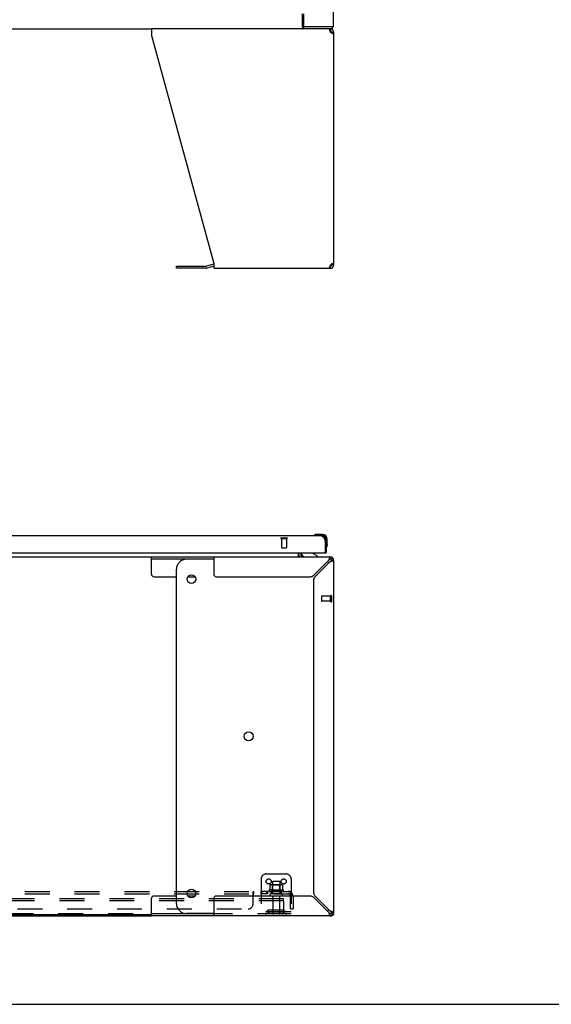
# Model space of a CAD drawing. Header units: inches. Extents: x 0 to 227, y 0 to 147.
# Tile 3 of 21: x 87 to 113, y 0 to 49. Entities that reach past the tile are written whole.
import ezdxf

# ---------------------------------------------------------------- set-up
doc = ezdxf.new("R2010")
doc.units = ezdxf.units.IN
doc.header["$LTSCALE"] = 12.466667
doc.header["$MEASUREMENT"] = 0
doc.linetypes.add('HIDDEN', pattern=[0.2, 0.1, -0.1])
doc.layers.get('0').update_dxf_attribs({"linetype": 'CONTINUOUS'})
doc.layers.add('02___PRT_ALL_AXES', color=7, linetype='CONTINUOUS')
doc.layers.add('DEFAULT_2', color=8, linetype='HIDDEN')

msp = doc.modelspace()

# ---------------------------------------------------------------- linework, layer by layer
at = {"color": 3, "linetype": 'Continuous'}
for p, q in [((102.317, 48.985), (102.317, 108.777)), ((100.818, 49.631), (100.818, 49.047)), ((100.795, 48.881), (93.194, 48.881)), ((93.194, 48.881), (93.194, 48.54)), ((102.317, 48.985), (100.81, 48.985)), ((93.194, 48.54), (96.317, 37.13)), ((102.143, 48.74), (102.151, 48.714)), ((102.173, 48.701), (102.151, 48.714)), ((102.194, 48.687), (102.173, 48.701)), ((102.215, 48.673), (102.194, 48.687)), ((102.234, 48.659), (102.215, 48.673)), ((102.317, 48.714), (102.317, 37.047)), ((96.3, 37.083), (95.951, 36.99)), ((96.317, 37.13), (96.317, 36.881)), ((102.143, 37.021), (102.136, 36.996)), ((102.151, 37.047), (102.143, 37.021)), ((102.151, 37.047), (102.173, 37.061)), ((102.173, 37.061), (102.194, 37.075)), ((94.449, 36.987), (95.935, 36.987)), ((96.317, 36.881), (102.151, 36.881)), ((73.501, 23.485), (101.696, 23.485)), ((101.861, 23.312), (101.867, 23.3)), ((101.867, 23.3), (101.874, 23.288)), ((101.874, 23.288), (101.881, 23.276)), ((101.881, 23.276), (101.887, 23.263)), ((101.887, 23.263), (101.9, 23.238)), ((101.9, 23.238), (101.9, 22.651)), ((101.942, 23.238), (101.942, 22.631)), ((73.317, 22.631), (101.88, 22.631)), ((93.194, 22.427), (102.151, 22.427)), ((96.317, 22.427), (96.317, 21.552)), ((100.671, 22.631), (100.671, 22.569)), ((102.075, 22.26), (101.306, 21.491)), ((102.202, 22.199), (102.226, 22.207)), ((102.317, 22.26), (102.317, 4.593)), ((101.382, 21.415), (102.151, 22.184)), ((96.442, 21.427), (101.15, 21.427)), ((101.317, 21.26), (101.317, 5.594)), ((102.151, 4.669), (101.382, 5.439)), ((96.317, 5.302), (96.317, 4.427)), ((101.15, 5.427), (96.442, 5.427)), ((101.306, 5.362), (102.075, 4.593)), ((102.09, 4.542), (102.098, 4.518)), ((102.317, 4.541), (102.317, 4.479)), ((51.441, 4.427), (93.194, 4.427)), ((102.151, 4.427), (93.194, 4.427)), ((102.213, 4.427), (102.183, 4.427))]:
    msp.add_line(p, q, dxfattribs=at)
at = {"color": 7, "linetype": 'Continuous'}
for p, q in [((100.765, 48.978), (100.765, 49.631)), ((51.441, 48.881), (93.194, 48.881)), ((102.265, 48.881), (100.795, 48.881)), ((100.81, 48.985), (100.81, 48.881)), ((102.151, 48.881), (102.151, 48.777)), ((102.265, 48.881), (102.265, 48.985)), ((102.151, 48.777), (102.132, 48.777)), ((102.213, 48.714), (102.317, 48.714)), ((102.191, 36.999), (102.191, 37.073)), ((102.317, 37.047), (102.213, 37.047)), ((94.449, 36.883), (94.449, 36.987)), ((95.935, 36.883), (94.449, 36.883)), ((96.317, 36.98), (95.978, 36.889)), ((102.132, 36.985), (102.151, 36.985)), ((102.151, 36.881), (102.151, 36.985)), ((101.35, 23.499), (101.349, 23.499)), ((101.354, 23.5), (101.35, 23.499)), ((101.445, 23.542), (101.483, 23.545)), ((101.739, 23.545), (101.483, 23.545)), ((101.739, 23.485), (101.696, 23.485)), ((101.942, 23.238), (101.9, 23.238)), ((101.942, 23.238), (101.942, 23.282)), ((102.002, 23.026), (102.002, 23.282)), ((101.956, 22.89), (101.957, 22.897)), ((102.002, 23.026), (101.999, 22.988)), ((51.441, 22.427), (93.194, 22.427)), ((93.194, 21.552), (93.194, 22.427)), ((93.194, 22.323), (96.317, 22.323)), ((96.317, 22.302), (94.949, 22.302)), ((100.567, 22.456), (100.567, 22.631)), ((100.713, 22.631), (100.713, 22.584)), ((101.5, 22.466), (101.262, 22.604)), ((101.5, 22.427), (101.5, 22.466)), ((101.88, 22.631), (101.942, 22.631)), ((102.151, 22.323), (102.151, 22.427)), ((102.269, 22.378), (102.195, 22.305)), ((102.317, 22.26), (102.213, 22.26)), ((94.449, 5.052), (94.449, 21.802)), ((93.319, 21.427), (94.449, 21.427)), ((95.02, 21.427), (95.378, 21.427)), ((93.194, 4.427), (93.194, 5.302)), ((94.449, 5.427), (93.319, 5.427)), ((95.378, 5.427), (95.02, 5.427)), ((93.194, 4.479), (51.441, 4.479)), ((96.317, 4.531), (93.194, 4.531)), ((96.317, 4.552), (94.949, 4.552)), ((102.151, 4.427), (102.151, 4.531)), ((102.269, 4.476), (102.195, 4.549)), ((102.213, 4.593), (102.317, 4.593)), ((102.271, 4.479), (102.317, 4.479)), ((102.213, 4.439), (102.213, 4.427)), ((0, 0), (226.667, 0))]:
    msp.add_line(p, q, dxfattribs=at)
at = {"color": 3, "linetype": 'Continuous'}
for points in [[(100.765, 49.041), (100.767, 49.04), (100.769, 49.04), (100.771, 49.039), (100.773, 49.038), (100.775, 49.036), (100.777, 49.034), (100.779, 49.032), (100.781, 49.03), (100.783, 49.028), (100.784, 49.026), (100.786, 49.024), (100.787, 49.021), (100.788, 49.018), (100.79, 49.015), (100.791, 49.012), (100.792, 49.009), (100.794, 49.004)], [(100.794, 49.004), (100.795, 49.001), (100.797, 48.998), (100.798, 48.996), (100.799, 48.993), (100.8, 48.991), (100.802, 48.989), (100.803, 48.988), (100.805, 48.987), (100.806, 48.986), (100.808, 48.985), (100.809, 48.985), (100.81, 48.985)], [(102.075, 48.881), (102.082, 48.879), (102.09, 48.873), (102.098, 48.863)], [(102.098, 48.863), (102.105, 48.849), (102.113, 48.832)], [(102.113, 48.832), (102.12, 48.812), (102.128, 48.79)], [(102.128, 48.79), (102.136, 48.766), (102.143, 48.74)], [(102.269, 48.632), (102.252, 48.646), (102.234, 48.659)], [(102.317, 48.714), (102.316, 48.701), (102.312, 48.687), (102.305, 48.673), (102.295, 48.659), (102.283, 48.646), (102.269, 48.632)], [(102.194, 37.075), (102.215, 37.088), (102.234, 37.102)], [(102.234, 37.102), (102.252, 37.116), (102.269, 37.13)], [(102.269, 37.13), (102.283, 37.116), (102.295, 37.102), (102.305, 37.088), (102.312, 37.075), (102.316, 37.061), (102.317, 37.047)], [(102.098, 36.899), (102.09, 36.889), (102.082, 36.883), (102.075, 36.881)], [(102.113, 36.93), (102.105, 36.913), (102.098, 36.899)], [(102.136, 36.996), (102.128, 36.972), (102.12, 36.949), (102.113, 36.93)], [(101.696, 23.485), (101.699, 23.485), (101.702, 23.485), (101.706, 23.484), (101.709, 23.484), (101.712, 23.483), (101.716, 23.482), (101.719, 23.481), (101.722, 23.48), (101.726, 23.478), (101.729, 23.477), (101.732, 23.475), (101.735, 23.474), (101.739, 23.472), (101.742, 23.47), (101.745, 23.467), (101.749, 23.465), (101.752, 23.462), (101.755, 23.46), (101.759, 23.457), (101.762, 23.454), (101.765, 23.451), (101.768, 23.448), (101.772, 23.444), (101.775, 23.441), (101.778, 23.437), (101.782, 23.433), (101.785, 23.429), (101.788, 23.425), (101.792, 23.421), (101.795, 23.417), (101.798, 23.413), (101.801, 23.408), (101.805, 23.404), (101.808, 23.399), (101.811, 23.394), (101.815, 23.389), (101.818, 23.384), (101.821, 23.379), (101.824, 23.374), (101.828, 23.369), (101.831, 23.363), (101.834, 23.358), (101.838, 23.352), (101.841, 23.347), (101.844, 23.341), (101.848, 23.336), (101.851, 23.33), (101.854, 23.324), (101.857, 23.318), (101.861, 23.312)], [(102.098, 22.336), (102.09, 22.312), (102.082, 22.286), (102.075, 22.26)], [(102.151, 22.427), (102.143, 22.425), (102.136, 22.419), (102.128, 22.409), (102.12, 22.395), (102.113, 22.378), (102.105, 22.358), (102.098, 22.336)], [(102.226, 22.207), (102.249, 22.215), (102.269, 22.222), (102.286, 22.23), (102.299, 22.238), (102.309, 22.245), (102.315, 22.253), (102.317, 22.26)], [(102.151, 22.184), (102.177, 22.192), (102.202, 22.199)], [(102.075, 4.593), (102.082, 4.567), (102.09, 4.542)], [(102.098, 4.518), (102.105, 4.495), (102.113, 4.476), (102.12, 4.459), (102.128, 4.445), (102.136, 4.435), (102.143, 4.429), (102.151, 4.427)], [(102.226, 4.647), (102.202, 4.654), (102.177, 4.662), (102.151, 4.669)], [(102.317, 4.593), (102.315, 4.601), (102.309, 4.609), (102.299, 4.616), (102.286, 4.624), (102.269, 4.631), (102.249, 4.639), (102.226, 4.647)]]:
    msp.add_lwpolyline(points, dxfattribs=at)
at = {"color": 7, "linetype": 'Continuous'}
for points in [[(100.765, 48.978), (100.766, 48.975), (100.767, 48.973), (100.769, 48.969), (100.77, 48.966), (100.772, 48.961), (100.773, 48.957), (100.774, 48.952), (100.775, 48.947), (100.777, 48.942), (100.779, 48.931)], [(100.779, 48.931), (100.78, 48.926), (100.781, 48.921), (100.783, 48.916), (100.784, 48.911), (100.785, 48.907), (100.787, 48.902), (100.789, 48.899), (100.79, 48.895), (100.792, 48.892), (100.794, 48.889), (100.796, 48.887), (100.799, 48.885), (100.801, 48.883), (100.804, 48.882), (100.806, 48.881), (100.808, 48.881), (100.81, 48.881)], [(102.213, 48.714), (102.213, 48.701), (102.211, 48.687)], [(102.209, 37.085), (102.211, 37.075), (102.213, 37.061), (102.213, 37.047)], [(101.349, 23.499), (101.348, 23.498), (101.347, 23.498)], [(100.567, 22.456), (100.569, 22.456), (100.571, 22.456), (100.572, 22.456), (100.574, 22.455), (100.576, 22.455), (100.578, 22.453), (100.58, 22.452), (100.581, 22.451), (100.583, 22.449), (100.584, 22.447), (100.586, 22.445), (100.587, 22.443)], [(100.587, 22.443), (100.59, 22.439), (100.591, 22.437), (100.593, 22.435), (100.594, 22.433), (100.596, 22.431), (100.597, 22.43), (100.599, 22.429), (100.6, 22.428), (100.602, 22.427), (100.603, 22.427), (100.604, 22.427)], [(102.113, 22.305), (102.105, 22.297), (102.098, 22.289), (102.09, 22.28), (102.082, 22.27), (102.075, 22.26)], [(102.151, 22.323), (102.143, 22.322), (102.136, 22.32), (102.128, 22.316), (102.12, 22.311), (102.113, 22.305)], [(102.151, 22.184), (102.161, 22.192), (102.17, 22.199), (102.179, 22.207), (102.188, 22.215), (102.195, 22.222), (102.201, 22.23), (102.207, 22.238), (102.21, 22.245), (102.213, 22.253), (102.213, 22.26)], [(102.075, 4.593), (102.082, 4.584), (102.09, 4.574), (102.098, 4.565), (102.105, 4.557), (102.113, 4.549), (102.12, 4.543), (102.128, 4.538), (102.136, 4.534), (102.143, 4.532), (102.151, 4.531)], [(102.195, 4.631), (102.188, 4.639), (102.179, 4.647), (102.17, 4.654), (102.161, 4.662), (102.151, 4.669)], [(102.213, 4.593), (102.213, 4.601), (102.21, 4.609), (102.207, 4.616), (102.201, 4.624), (102.195, 4.631)]]:
    msp.add_lwpolyline(points, dxfattribs=at)
for centre in [(95.199, 21.302), (98.066, 13.427), (95.199, 5.552)]:
    msp.add_circle(centre, 0.219, dxfattribs=at)
at = {"color": 3, "linetype": 'Continuous'}
for centre, radius, start, end in [((100.88, 49.047), 0.0625, 180, 270), ((102.151, 48.714), 0.167, 0, 90), ((96.343, 36.922), 0.167, 98.961, 105), ((102.151, 37.047), 0.167, 270, 360), ((95.935, 37.05), 0.0625, 270, 285), ((101.696, 23.238), 0.246, 0, 90), ((100.814, 22.569), 0.142, 180, 270), ((101.88, 22.651), 0.02, 270, 360), ((102.151, 22.26), 0.167, 0, 90), ((96.442, 21.552), 0.125, 180, 270), ((101.15, 21.647), 0.22, 270, 315), ((101.537, 21.26), 0.22, 135, 180), ((101.537, 5.594), 0.22, 180, 225), ((96.442, 5.302), 0.125, 90, 180), ((101.15, 5.207), 0.22, 45, 90), ((102.151, 4.593), 0.167, 270, 360)]:
    msp.add_arc(centre, radius, start, end, dxfattribs=at)
at = {"color": 7, "linetype": 'Continuous'}
for centre, radius, start, end in [((102.151, 48.714), 0.0625, 0, 90), ((102.151, 37.047), 0.0625, 270, 360), ((95.935, 37.05), 0.167, 270, 285), ((101.362, 23.497), 0.015, 120.8899, 173.6204), ((101.362, 23.5), 0.015, 186.3796, 270), ((101.483, 23.295), 0.25, 90, 120.8899), ((101.739, 23.282), 0.263, 0, 90), ((101.739, 23.282), 0.203, 0, 90), ((101.957, 22.905), 0.015, 180, 263.6204), ((101.954, 22.905), 0.015, 276.3796, 329.1101), ((101.752, 23.026), 0.25, 329.1101, 360), ((94.949, 21.802), 0.5, 90, 180), ((100.814, 22.569), 0.246, 180, 214.2307), ((100.87, 22.584), 0.157, 180, 270), ((101.312, 22.69), 0.1, 216.5468, 239.908), ((102.151, 22.26), 0.0625, 0, 90), ((101.691, 21.802), 0.5, 38.696, 51.0622), ((93.319, 21.552), 0.125, 180, 270), ((93.319, 5.302), 0.125, 90, 180), ((94.949, 5.052), 0.5, 180, 270), ((101.691, 5.052), 0.5, 308.9378, 321.304), ((102.151, 4.593), 0.0625, 270, 360)]:
    msp.add_arc(centre, radius, start, end, dxfattribs=at)
at = {"layer": '02___PRT_ALL_AXES', "color": 8, "linetype": 'HIDDEN'}
for p, q in [((99.714, 23.338), (99.962, 23.338)), ((99.714, 23.338), (99.714, 22.891)), ((99.962, 23.338), (99.962, 22.891)), ((102.17, 20.447), (101.723, 20.447)), ((102.17, 20.199), (102.17, 20.447)), ((102.17, 20.199), (101.723, 20.199)), ((99.259, 6.126), (99.259, 5.531)), ((99.625, 6.126), (99.625, 5.531)), ((99.003, 5.656), (98.683, 5.656)), ((98.683, 5.656), (98.683, 5.531)), ((99.003, 5.531), (98.683, 5.531)), ((98.722, 5.656), (98.722, 5.531)), ((98.964, 5.656), (98.964, 5.531)), ((99.003, 5.656), (99.003, 5.531)), ((99.798, 5.726), (99.087, 5.726)), ((99.108, 5.656), (99.192, 5.656)), ((99.692, 5.656), (99.192, 5.656)), ((99.192, 5.656), (99.192, 5.531)), ((99.692, 5.531), (99.192, 5.531)), ((99.692, 5.656), (99.776, 5.656)), ((99.692, 5.656), (99.692, 5.531)), ((99.276, 5.362), (99.276, 4.561)), ((99.608, 5.362), (99.608, 4.561))]:
    msp.add_line(p, q, dxfattribs=at)
for centre, radius, start, end in [((99.108, 5.694), 0.0384, 124.4497, 270), ((99.442, 5.126), 0.698, 117.6814, 120.6631), ((99.442, 5.126), 0.698, 59.3369, 62.3186), ((99.776, 5.694), 0.0384, 270, 55.5503)]:
    msp.add_arc(centre, radius, start, end, dxfattribs=at)
at = {"layer": 'DEFAULT_2', "color": 8, "linetype": 'HIDDEN'}
for p, q in [((99.696, 23.381), (99.98, 23.381)), ((99.696, 23.338), (99.98, 23.338)), ((99.724, 22.881), (99.952, 22.881)), ((101.713, 20.437), (101.713, 20.209)), ((102.17, 20.465), (102.17, 20.181)), ((102.213, 20.465), (102.213, 20.181)), ((98.942, 6.531), (99.942, 6.531)), ((98.692, 6.281), (98.692, 4.531)), ((99.123, 5.971), (99.123, 5.752)), ((99.698, 5.992), (99.187, 5.992)), ((99.259, 5.972), (99.239, 5.992)), ((99.626, 5.972), (99.259, 5.972)), ((99.259, 5.676), (99.259, 5.972)), ((99.595, 6.156), (99.289, 6.156)), ((99.626, 5.972), (99.646, 5.992)), ((99.626, 5.676), (99.626, 5.972)), ((99.761, 5.971), (99.761, 5.752)), ((100.192, 6.281), (100.192, 4.531)), ((44.474, 5.656), (100.161, 5.656)), ((44.474, 5.531), (100.161, 5.531)), ((98.286, 5.031), (98.286, 5.602)), ((98.288, 5.604), (98.289, 5.606)), ((98.321, 5.531), (98.321, 5.656)), ((99.259, 5.676), (99.239, 5.656)), ((99.626, 5.676), (99.259, 5.676)), ((99.626, 5.676), (99.646, 5.656)), ((100.2, 5.602), (100.12, 5.505)), ((100.161, 5.531), (100.161, 5.656)), ((99.817, 5.281), (44.817, 5.281)), ((99.817, 5.177), (44.817, 5.177)), ((99.707, 5.425), (99.178, 5.425)), ((99.817, 5.177), (99.817, 5.281)), ((99.817, 5.177), (99.817, 4.591)), ((100.161, 4.781), (100.161, 5.419)), ((100.286, 5.419), (100.286, 4.781)), ((99.757, 4.531), (44.877, 4.531)), ((46.599, 4.781), (98.036, 4.781)), ((100.192, 4.635), (98.692, 4.635)), ((99.035, 4.703), (98.967, 4.654)), ((99.096, 4.619), (99.028, 4.57)), ((99.783, 4.725), (99.102, 4.725)), ((99.783, 4.621), (99.102, 4.621)), ((99.267, 4.725), (99.267, 4.621)), ((99.617, 4.725), (99.617, 4.621)), ((100.192, 4.531), (99.757, 4.531)), ((99.789, 4.619), (99.857, 4.57)), ((99.849, 4.703), (99.917, 4.654)), ((100.161, 4.781), (100.286, 4.781))]:
    msp.add_line(p, q, dxfattribs=at)
for points in [[(99.129, 5.98), (99.128, 5.979), (99.127, 5.978), (99.126, 5.977), (99.125, 5.975), (99.124, 5.974), (99.124, 5.972), (99.123, 5.971)], [(99.755, 5.98), (99.757, 5.979), (99.758, 5.978), (99.759, 5.977), (99.76, 5.975), (99.761, 5.974), (99.761, 5.972), (99.761, 5.971)], [(98.286, 5.602), (98.288, 5.604), (98.289, 5.606), (98.291, 5.609), (98.292, 5.612), (98.294, 5.615), (98.296, 5.619), (98.297, 5.623)], [(98.286, 5.505), (98.288, 5.505), (98.29, 5.505), (98.291, 5.505), (98.293, 5.505), (98.294, 5.506), (98.296, 5.506), (98.297, 5.507), (98.299, 5.508), (98.3, 5.51), (98.302, 5.511), (98.303, 5.513)], [(98.286, 5.505), (98.288, 5.505), (98.29, 5.505), (98.291, 5.505), (98.293, 5.505), (98.294, 5.506), (98.296, 5.506), (98.297, 5.507), (98.299, 5.508), (98.3, 5.51), (98.302, 5.511)], [(98.297, 5.623), (98.3, 5.63), (98.302, 5.633), (98.303, 5.637)], [(98.303, 5.637), (98.305, 5.64), (98.306, 5.643), (98.308, 5.646), (98.31, 5.648)], [(98.303, 5.513), (98.305, 5.515), (98.306, 5.516), (98.309, 5.52)], [(98.308, 5.646), (98.31, 5.648), (98.312, 5.651), (98.313, 5.652), (98.315, 5.654), (98.317, 5.655), (98.319, 5.655), (98.32, 5.656), (98.321, 5.656)], [(98.309, 5.52), (98.31, 5.522), (98.311, 5.524), (98.313, 5.526), (98.314, 5.527), (98.316, 5.529), (98.317, 5.53)], [(98.311, 5.524), (98.313, 5.526), (98.314, 5.527), (98.316, 5.529), (98.317, 5.53), (98.319, 5.53), (98.32, 5.531), (98.321, 5.531)], [(98.312, 5.651), (98.313, 5.652), (98.315, 5.654), (98.317, 5.655)], [(98.319, 5.655), (98.32, 5.656), (98.321, 5.656)], [(98.319, 5.53), (98.32, 5.531), (98.321, 5.531)], [(99.123, 5.752), (99.123, 5.751), (99.123, 5.75), (99.123, 5.749), (99.123, 5.748), (99.122, 5.747), (99.122, 5.747), (99.121, 5.746), (99.121, 5.746), (99.121, 5.746), (99.12, 5.745), (99.12, 5.745), (99.12, 5.745), (99.12, 5.744), (99.119, 5.744), (99.119, 5.744), (99.119, 5.744), (99.118, 5.744), (99.118, 5.744)], [(99.767, 5.744), (99.766, 5.744), (99.766, 5.744), (99.766, 5.744), (99.765, 5.744), (99.765, 5.744), (99.765, 5.745), (99.765, 5.745), (99.764, 5.745), (99.764, 5.746), (99.764, 5.746), (99.763, 5.746), (99.763, 5.747), (99.763, 5.747), (99.762, 5.748), (99.762, 5.749), (99.762, 5.75), (99.761, 5.751), (99.761, 5.752)], [(100.12, 5.505), (100.121, 5.505), (100.122, 5.505), (100.123, 5.505), (100.123, 5.505), (100.125, 5.506), (100.126, 5.506), (100.127, 5.507), (100.129, 5.508), (100.13, 5.51), (100.132, 5.511), (100.134, 5.513), (100.137, 5.516)], [(100.137, 5.516), (100.14, 5.518), (100.142, 5.52), (100.144, 5.522), (100.146, 5.524), (100.149, 5.526), (100.151, 5.527), (100.153, 5.529), (100.156, 5.53), (100.158, 5.53), (100.159, 5.531), (100.161, 5.531)], [(100.161, 5.591), (100.161, 5.591), (100.161, 5.591), (100.161, 5.591), (100.161, 5.59), (100.161, 5.59), (100.161, 5.59), (100.161, 5.589), (100.161, 5.589), (100.161, 5.588), (100.161, 5.588), (100.161, 5.587), (100.161, 5.586), (100.16, 5.586), (100.16, 5.585), (100.16, 5.584), (100.16, 5.584), (100.16, 5.583), (100.16, 5.582), (100.16, 5.582), (100.159, 5.581), (100.159, 5.58), (100.159, 5.579), (100.159, 5.579), (100.159, 5.578), (100.159, 5.577), (100.158, 5.576), (100.158, 5.576), (100.158, 5.575), (100.158, 5.574), (100.158, 5.573), (100.157, 5.572), (100.157, 5.571), (100.157, 5.571), (100.157, 5.57), (100.156, 5.569), (100.156, 5.568), (100.156, 5.567), (100.156, 5.566), (100.155, 5.566), (100.155, 5.565), (100.155, 5.564), (100.154, 5.563), (100.154, 5.562), (100.154, 5.561), (100.153, 5.56), (100.153, 5.559), (100.153, 5.558), (100.152, 5.557), (100.152, 5.556), (100.152, 5.555), (100.151, 5.554), (100.151, 5.553), (100.151, 5.552), (100.15, 5.551), (100.15, 5.55), (100.149, 5.549), (100.149, 5.548), (100.148, 5.547), (100.148, 5.546), (100.148, 5.545), (100.147, 5.544), (100.147, 5.543), (100.146, 5.543), (100.146, 5.542), (100.146, 5.541), (100.145, 5.54), (100.145, 5.539), (100.145, 5.538), (100.144, 5.538), (100.144, 5.537), (100.143, 5.536), (100.143, 5.535), (100.143, 5.535), (100.142, 5.534), (100.142, 5.533), (100.141, 5.533), (100.141, 5.532), (100.141, 5.531), (100.14, 5.531), (100.14, 5.53), (100.14, 5.529), (100.139, 5.529), (100.139, 5.528), (100.139, 5.528), (100.138, 5.527), (100.138, 5.527), (100.138, 5.527), (100.138, 5.527)], [(100.138, 5.527), (100.138, 5.527), (100.138, 5.527), (100.138, 5.527), (100.138, 5.527), (100.139, 5.527), (100.139, 5.528), (100.139, 5.528), (100.139, 5.529), (100.14, 5.529), (100.14, 5.529), (100.14, 5.53), (100.141, 5.53)], [(100.181, 5.633), (100.18, 5.637), (100.178, 5.64), (100.177, 5.643), (100.175, 5.646), (100.173, 5.648), (100.171, 5.651), (100.17, 5.652), (100.168, 5.654), (100.166, 5.655), (100.164, 5.655), (100.163, 5.656), (100.161, 5.656)], [(100.161, 5.588), (100.161, 5.588), (100.161, 5.589), (100.161, 5.589), (100.161, 5.59), (100.161, 5.59), (100.161, 5.59), (100.161, 5.591)], [(100.2, 5.602), (100.197, 5.604), (100.195, 5.606), (100.193, 5.609), (100.191, 5.612), (100.189, 5.615), (100.188, 5.619), (100.186, 5.623), (100.184, 5.626), (100.181, 5.633)]]:
    msp.add_lwpolyline(points, dxfattribs=at)
for centre in [(99.067, 6.156), (99.817, 6.156)]:
    msp.add_circle(centre, 0.128, dxfattribs=at)
for centre, radius, start, end in [((99.696, 23.359), 0.0215, 90, 270), ((99.98, 23.359), 0.0215, 270, 90), ((99.724, 22.891), 0.01, 180, 270), ((99.952, 22.891), 0.01, 270, 360), ((101.723, 20.437), 0.01, 90, 180), ((102.192, 20.465), 0.0215, 0, 180), ((101.723, 20.209), 0.01, 180, 270), ((102.192, 20.181), 0.0215, 180, 360), ((98.942, 6.281), 0.25, 90, 180), ((99.942, 6.281), 0.25, 0, 90), ((99.187, 5.851), 0.141, 90, 113.95), ((99.289, 6.126), 0.03, 90, 180), ((99.595, 6.126), 0.03, 0, 90), ((99.698, 5.851), 0.141, 66.05, 90), ((99.178, 5.478), 0.053, 90, 270), ((99.707, 5.478), 0.053, 270, 90), ((100.049, 5.419), 0.237, 0, 90), ((100.049, 5.419), 0.112, 0, 90), ((98.036, 5.031), 0.25, 270, 360), ((99.214, 5.362), 0.0625, 0, 90), ((99.671, 5.362), 0.0625, 90, 180), ((98.907, 4.739), 0.104, 270, 305.7539), ((98.907, 4.739), 0.208, 270, 305.7539), ((99.102, 4.611), 0.114, 90, 125.7539), ((99.102, 4.611), 0.01, 90, 125.7539), ((99.306, 4.561), 0.03, 180, 270), ((99.578, 4.561), 0.03, 270, 360), ((99.755, 4.593), 0.0625, 270, 360), ((99.757, 4.591), 0.06, 270, 360), ((99.783, 4.611), 0.114, 54.2461, 90), ((99.783, 4.611), 0.01, 54.2461, 90), ((99.978, 4.739), 0.208, 234.2461, 270), ((99.978, 4.739), 0.104, 234.2461, 270)]:
    msp.add_arc(centre, radius, start, end, dxfattribs=at)

doc.saveas('drawing.dxf')
